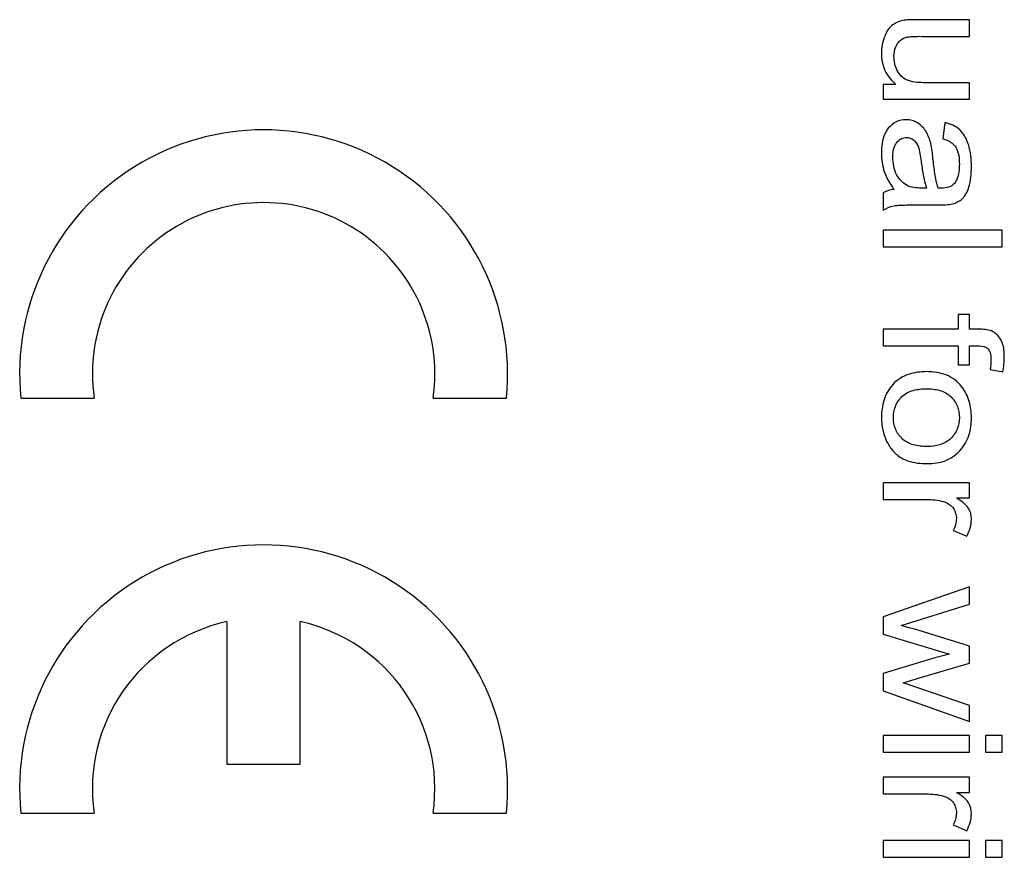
# Model space of a CAD drawing. Header units: millimetres. Extents: x 0 to 420, y 0 to 297.
# Tile 21 of 34: x 221.49 to 231.84, y 137.51 to 146.32. Entities that reach past the tile are written whole.
import ezdxf

# ---------------------------------------------------------------- set-up
doc = ezdxf.new("R2010")
doc.units = ezdxf.units.MM
doc.header["$LTSCALE"] = 23.1
doc.layers.add('000', color=7, linetype='CONTINUOUS')
doc.layers.add('03___PRT_ALL_CURVES', color=7, linetype='CONTINUOUS')

msp = doc.modelspace()

# ---------------------------------------------------------------- linework, layer by layer
at = {"layer": '000', "color": 7, "linetype": 'Continuous'}
for p, q in [((231.479, 146.315), (230.918, 146.315)), ((231.479, 146.14), (231.479, 146.315)), ((230.977, 146.14), (231.479, 146.14)), ((231.479, 145.653), (230.994, 145.653)), ((231.479, 145.479), (231.479, 145.653)), ((230.573, 145.635), (230.573, 145.479)), ((230.706, 145.635), (230.573, 145.635)), ((230.573, 145.479), (231.479, 145.479)), ((231.221, 145.234), (231.2, 145.062)), ((231.028, 144.545), (230.972, 144.545)), ((231.188, 144.544), (231.148, 144.545)), ((230.573, 144.496), (230.573, 144.313)), ((230.953, 144.368), (231.158, 144.368)), ((230.573, 144.101), (230.573, 143.926)), ((231.823, 144.101), (230.573, 144.101)), ((231.823, 143.926), (231.823, 144.101)), ((230.573, 143.926), (231.823, 143.926)), ((231.36, 143.215), (231.36, 143.06)), ((231.479, 143.215), (231.36, 143.215)), ((231.479, 143.06), (231.479, 143.215)), ((230.573, 143.06), (230.573, 142.886)), ((231.36, 143.06), (230.573, 143.06)), ((231.575, 143.06), (231.479, 143.06)), ((230.573, 142.886), (231.36, 142.886)), ((231.36, 142.886), (231.36, 142.685)), ((231.479, 142.685), (231.479, 142.886)), ((231.479, 142.886), (231.563, 142.886)), ((231.36, 142.685), (231.479, 142.685)), ((231.696, 142.637), (231.829, 142.611)), ((221.507, 142.336), (222.277, 142.336)), ((225.84, 142.336), (226.61, 142.336)), ((230.573, 141.444), (230.573, 141.269)), ((231.479, 141.444), (230.573, 141.444)), ((231.479, 141.286), (231.479, 141.444)), ((230.573, 141.269), (231.048, 141.269)), ((231.342, 141.286), (231.479, 141.286)), ((231.308, 140.943), (231.45, 140.883)), ((231.479, 140.351), (230.573, 140.035)), ((231.479, 140.17), (231.479, 140.351)), ((230.762, 139.945), (231.479, 140.17)), ((223.673, 139.986), (223.673, 138.486)), ((224.443, 138.486), (224.443, 139.986)), ((230.573, 140.035), (230.573, 139.852)), ((230.573, 139.852), (231.27, 139.643)), ((231.479, 139.727), (230.949, 139.891)), ((231.27, 139.643), (231.116, 139.604)), ((231.479, 139.547), (231.479, 139.727)), ((231.116, 139.604), (230.573, 139.439)), ((230.954, 139.393), (231.479, 139.547)), ((230.573, 139.439), (230.573, 139.258)), ((230.781, 139.341), (230.954, 139.393)), ((231.479, 139.105), (230.781, 139.341)), ((230.573, 139.258), (231.479, 138.935)), ((231.479, 138.935), (231.479, 139.105)), ((230.573, 138.787), (230.573, 138.612)), ((231.479, 138.787), (230.573, 138.787)), ((231.479, 138.612), (231.479, 138.787)), ((231.647, 138.787), (231.647, 138.612)), ((231.823, 138.787), (231.647, 138.787)), ((231.823, 138.612), (231.823, 138.787)), ((230.573, 138.612), (231.479, 138.612)), ((231.647, 138.612), (231.823, 138.612)), ((223.673, 138.486), (224.443, 138.486)), ((230.573, 138.348), (230.573, 138.173)), ((231.479, 138.348), (230.573, 138.348)), ((231.479, 138.19), (231.479, 138.348)), ((231.342, 138.19), (231.479, 138.19)), ((230.573, 138.173), (231.048, 138.173)), ((221.507, 137.971), (222.277, 137.971)), ((225.84, 137.971), (226.61, 137.971)), ((231.308, 137.847), (231.45, 137.787)), ((230.573, 137.682), (230.573, 137.507)), ((231.479, 137.682), (230.573, 137.682)), ((231.479, 137.507), (231.479, 137.682)), ((231.647, 137.682), (231.647, 137.507)), ((231.823, 137.682), (231.647, 137.682)), ((231.823, 137.507), (231.823, 137.682)), ((230.573, 137.507), (231.479, 137.507)), ((231.647, 137.507), (231.823, 137.507))]:
    msp.add_line(p, q, dxfattribs=at)
for centre, radius, start, end in [((224.058, 142.592), 2.565, 354.2662, 185.7338), ((224.058, 142.592), 1.8, 351.8167, 188.1833), ((224.058, 138.227), 2.565, 354.2662, 185.7338), ((224.058, 138.227), 1.8, 102.3503, 188.1833), ((224.058, 138.227), 1.8, 351.8167, 77.6497)]:
    msp.add_arc(centre, radius, start, end, dxfattribs=at)
for points in [[(230.775, 146.306), (230.734, 146.296), (230.693, 146.278), (230.66, 146.251)], [(230.66, 146.251), (230.624, 146.221), (230.601, 146.177), (230.584, 146.134)], [(230.584, 146.134), (230.563, 146.08), (230.553, 146.021), (230.553, 145.963)], [(230.72, 145.78), (230.697, 145.825), (230.685, 145.877), (230.685, 145.928)], [(231.022, 145.139), (231, 145.175), (230.969, 145.207), (230.933, 145.23)], [(231.376, 145.157), (231.333, 145.196), (231.277, 145.22), (231.221, 145.234)], [(231.072, 145.013), (231.061, 145.057), (231.045, 145.1), (231.022, 145.139)], [(230.816, 145.077), (230.842, 145.077), (230.868, 145.068), (230.889, 145.053)], [(230.889, 145.053), (230.912, 145.036), (230.929, 145.01), (230.939, 144.984)], [(231.095, 144.857), (231.089, 144.909), (231.084, 144.962), (231.072, 145.013)], [(231.499, 144.768), (231.499, 144.847), (231.491, 144.927), (231.467, 145.002)], [(230.553, 144.911), (230.553, 144.846), (230.563, 144.78), (230.583, 144.718)], [(230.712, 144.689), (230.685, 144.744), (230.673, 144.808), (230.673, 144.869)], [(230.583, 144.718), (230.605, 144.651), (230.643, 144.588), (230.685, 144.531)], [(231.472, 144.553), (231.494, 144.622), (231.499, 144.696), (231.499, 144.768)], [(230.685, 144.531), (230.646, 144.526), (230.607, 144.515), (230.573, 144.496)], [(231.299, 144.378), (231.337, 144.387), (231.374, 144.405), (231.403, 144.432)], [(230.573, 144.313), (230.606, 144.334), (230.643, 144.35), (230.682, 144.358)], [(231.704, 142.74), (231.704, 142.706), (231.7, 142.671), (231.696, 142.637)], [(231.829, 142.611), (231.839, 142.665), (231.845, 142.72), (231.845, 142.774)], [(230.553, 142.13), (230.553, 142.045), (230.571, 141.958), (230.608, 141.881)], [(231.048, 141.269), (231.108, 141.269), (231.17, 141.26), (231.227, 141.24)], [(231.499, 141.063), (231.499, 141.102), (231.489, 141.142), (231.469, 141.175)], [(231.341, 141.071), (231.341, 141.027), (231.328, 140.982), (231.308, 140.943)], [(231.45, 140.883), (231.479, 140.938), (231.499, 141), (231.499, 141.063)], [(231.048, 138.173), (231.108, 138.173), (231.17, 138.164), (231.227, 138.144)], [(231.499, 137.967), (231.499, 138.006), (231.489, 138.046), (231.469, 138.079)], [(231.341, 137.975), (231.341, 137.931), (231.328, 137.886), (231.308, 137.847)], [(231.45, 137.787), (231.479, 137.842), (231.499, 137.904), (231.499, 137.967)]]:
    msp.add_open_spline(points, degree=3, dxfattribs=at)
for points, knots in [([(230.918, 146.315), (230.894, 146.315), (230.846, 146.315), (230.798, 146.311), (230.775, 146.306)], [0, 0, 0, 0, 0.500231, 1, 1, 1, 1]), ([(230.685, 145.928), (230.685, 145.962), (230.692, 146.009), (230.713, 146.05), (230.719, 146.06)], [0, 0, 0, 0, 0.748993, 1, 1, 1, 1]), ([(230.719, 146.06), (230.73, 146.077), (230.758, 146.108), (230.795, 146.125), (230.815, 146.13)], [0, 0, 0, 0, 0.500067, 1, 1, 1, 1]), ([(230.815, 146.13), (230.828, 146.134), (230.855, 146.137), (230.909, 146.14), (230.95, 146.141), (230.977, 146.14)], [0, 0, 0, 0, 0.249932, 0.499929, 1, 1, 1, 1]), ([(230.553, 145.963), (230.553, 145.901), (230.575, 145.773), (230.658, 145.673), (230.706, 145.635)], [0, 0, 0, 0, 0.500366, 1, 1, 1, 1]), ([(230.816, 145.683), (230.796, 145.693), (230.757, 145.72), (230.731, 145.759), (230.72, 145.78)], [0, 0, 0, 0, 0.499578, 1, 1, 1, 1]), ([(230.994, 145.653), (230.964, 145.653), (230.904, 145.656), (230.844, 145.67), (230.816, 145.683)], [0, 0, 0, 0, 0.500654, 1, 1, 1, 1]), ([(230.812, 145.264), (230.777, 145.264), (230.703, 145.249), (230.648, 145.2), (230.625, 145.173)], [0, 0, 0, 0, 0.499845, 1, 1, 1, 1]), ([(230.933, 145.23), (230.915, 145.241), (230.876, 145.259), (230.833, 145.264), (230.812, 145.264)], [0, 0, 0, 0, 0.499861, 1, 1, 1, 1]), ([(230.625, 145.173), (230.611, 145.155), (230.564, 145.075), (230.553, 144.979), (230.553, 144.911)], [0, 0, 0, 0, 0.251095, 1, 1, 1, 1]), ([(231.467, 145.002), (231.454, 145.045), (231.428, 145.102), (231.387, 145.147), (231.376, 145.157)], [0, 0, 0, 0, 0.749196, 1, 1, 1, 1]), ([(230.673, 144.869), (230.673, 144.91), (230.679, 144.966), (230.706, 145.014), (230.714, 145.025)], [0, 0, 0, 0, 0.74905, 1, 1, 1, 1]), ([(230.714, 145.025), (230.726, 145.04), (230.756, 145.068), (230.797, 145.077), (230.816, 145.077)], [0, 0, 0, 0, 0.500539, 1, 1, 1, 1]), ([(231.2, 145.062), (231.239, 145.051), (231.291, 145.028), (231.327, 144.987), (231.334, 144.976)], [0, 0, 0, 0, 0.748659, 1, 1, 1, 1]), ([(230.939, 144.984), (230.948, 144.959), (230.959, 144.908), (230.966, 144.857), (230.97, 144.831)], [0, 0, 0, 0, 0.499739, 1, 1, 1, 1]), ([(231.334, 144.976), (231.351, 144.95), (231.369, 144.887), (231.372, 144.825), (231.372, 144.793)], [0, 0, 0, 0, 0.498779, 1, 1, 1, 1]), ([(230.97, 144.831), (230.976, 144.783), (230.99, 144.687), (231.011, 144.591), (231.028, 144.545)], [0, 0, 0, 0, 0.500171, 1, 1, 1, 1]), ([(231.148, 144.545), (231.133, 144.596), (231.114, 144.7), (231.1, 144.805), (231.095, 144.857)], [0, 0, 0, 0, 0.499861, 1, 1, 1, 1]), ([(231.372, 144.793), (231.372, 144.741), (231.365, 144.669), (231.331, 144.608), (231.32, 144.594)], [0, 0, 0, 0, 0.749062, 1, 1, 1, 1]), ([(230.818, 144.574), (230.795, 144.587), (230.752, 144.62), (230.723, 144.665), (230.712, 144.689)], [0, 0, 0, 0, 0.499754, 1, 1, 1, 1]), ([(230.972, 144.545), (230.945, 144.545), (230.893, 144.548), (230.841, 144.561), (230.818, 144.574)], [0, 0, 0, 0, 0.500863, 1, 1, 1, 1]), ([(231.32, 144.594), (231.306, 144.575), (231.261, 144.548), (231.212, 144.544), (231.188, 144.544)], [0, 0, 0, 0, 0.497442, 1, 1, 1, 1]), ([(231.403, 144.432), (231.411, 144.44), (231.442, 144.476), (231.461, 144.52), (231.472, 144.553)], [0, 0, 0, 0, 0.250533, 1, 1, 1, 1]), ([(230.682, 144.358), (230.704, 144.362), (230.749, 144.365), (230.84, 144.368), (230.908, 144.368), (230.953, 144.368)], [0, 0, 0, 0, 0.249954, 0.499934, 1, 1, 1, 1]), ([(231.158, 144.368), (231.181, 144.368), (231.228, 144.369), (231.276, 144.372), (231.299, 144.378)], [0, 0, 0, 0, 0.500262, 1, 1, 1, 1]), ([(231.711, 143.042), (231.69, 143.051), (231.644, 143.058), (231.598, 143.06), (231.575, 143.06)], [0, 0, 0, 0, 0.499384, 1, 1, 1, 1]), ([(231.807, 142.953), (231.796, 142.972), (231.769, 143.008), (231.731, 143.033), (231.711, 143.042)], [0, 0, 0, 0, 0.500369, 1, 1, 1, 1]), ([(231.845, 142.774), (231.845, 142.82), (231.839, 142.883), (231.815, 142.94), (231.807, 142.953)], [0, 0, 0, 0, 0.749382, 1, 1, 1, 1]), ([(231.563, 142.886), (231.592, 142.886), (231.634, 142.883), (231.668, 142.86), (231.674, 142.853)], [0, 0, 0, 0, 0.749054, 1, 1, 1, 1]), ([(231.674, 142.853), (231.688, 142.839), (231.702, 142.799), (231.704, 142.76), (231.704, 142.74)], [0, 0, 0, 0, 0.497889, 1, 1, 1, 1]), ([(231.026, 142.614), (230.962, 142.614), (230.864, 142.602), (230.746, 142.547), (230.696, 142.505), (230.675, 142.481)], [0, 0, 0, 0, 0.499286, 0.749655, 1, 1, 1, 1]), ([(231.399, 142.454), (231.378, 142.482), (231.327, 142.533), (231.203, 142.6), (231.096, 142.614), (231.026, 142.614)], [0, 0, 0, 0, 0.250457, 0.500914, 1, 1, 1, 1]), ([(230.675, 142.481), (230.632, 142.434), (230.568, 142.321), (230.553, 142.193), (230.553, 142.13)], [0, 0, 0, 0, 0.49925, 1, 1, 1, 1]), ([(230.765, 142.348), (230.798, 142.381), (230.885, 142.426), (230.979, 142.434), (231.026, 142.434)], [0, 0, 0, 0, 0.498394, 1, 1, 1, 1]), ([(231.026, 142.434), (231.073, 142.434), (231.167, 142.426), (231.254, 142.381), (231.286, 142.348)], [0, 0, 0, 0, 0.501622, 1, 1, 1, 1]), ([(231.499, 142.13), (231.499, 142.187), (231.486, 142.303), (231.433, 142.409), (231.399, 142.454)], [0, 0, 0, 0, 0.500407, 1, 1, 1, 1]), ([(230.679, 142.13), (230.679, 142.17), (230.691, 142.251), (230.737, 142.32), (230.765, 142.348)], [0, 0, 0, 0, 0.500403, 1, 1, 1, 1]), ([(231.286, 142.348), (231.314, 142.319), (231.36, 142.251), (231.372, 142.17), (231.372, 142.13)], [0, 0, 0, 0, 0.499659, 1, 1, 1, 1]), ([(230.766, 141.913), (230.738, 141.941), (230.692, 142.009), (230.679, 142.09), (230.679, 142.13)], [0, 0, 0, 0, 0.499759, 1, 1, 1, 1]), ([(231.372, 142.13), (231.372, 142.09), (231.359, 142.01), (231.313, 141.942), (231.285, 141.914)], [0, 0, 0, 0, 0.500184, 1, 1, 1, 1]), ([(231.376, 141.782), (231.419, 141.828), (231.484, 141.94), (231.499, 142.067), (231.499, 142.13)], [0, 0, 0, 0, 0.499381, 1, 1, 1, 1]), ([(231.031, 141.827), (230.984, 141.827), (230.889, 141.835), (230.8, 141.88), (230.766, 141.913)], [0, 0, 0, 0, 0.501661, 1, 1, 1, 1]), ([(231.285, 141.914), (231.253, 141.882), (231.169, 141.835), (231.077, 141.827), (231.031, 141.827)], [0, 0, 0, 0, 0.498598, 1, 1, 1, 1]), ([(230.608, 141.881), (230.626, 141.846), (230.668, 141.779), (230.73, 141.727), (230.764, 141.707)], [0, 0, 0, 0, 0.500197, 1, 1, 1, 1]), ([(230.764, 141.707), (230.784, 141.695), (230.871, 141.656), (230.968, 141.647), (231.039, 141.647)], [0, 0, 0, 0, 0.25068, 1, 1, 1, 1]), ([(231.039, 141.647), (231.101, 141.647), (231.227, 141.664), (231.335, 141.736), (231.376, 141.782)], [0, 0, 0, 0, 0.500845, 1, 1, 1, 1]), ([(231.227, 141.24), (231.243, 141.234), (231.276, 141.217), (231.3, 141.189), (231.31, 141.175)], [0, 0, 0, 0, 0.500027, 1, 1, 1, 1]), ([(231.469, 141.175), (231.454, 141.199), (231.412, 141.239), (231.366, 141.271), (231.342, 141.286)], [0, 0, 0, 0, 0.499141, 1, 1, 1, 1]), ([(231.31, 141.175), (231.32, 141.159), (231.336, 141.126), (231.341, 141.089), (231.341, 141.071)], [0, 0, 0, 0, 0.499875, 1, 1, 1, 1]), ([(230.949, 139.891), (230.918, 139.9), (230.871, 139.914), (230.809, 139.931), (230.778, 139.941), (230.762, 139.945)], [0, 0, 0, 0, 0.500011, 0.749999, 1, 1, 1, 1]), ([(231.469, 138.079), (231.454, 138.104), (231.412, 138.143), (231.366, 138.175), (231.342, 138.19)], [0, 0, 0, 0, 0.499141, 1, 1, 1, 1]), ([(231.227, 138.144), (231.243, 138.138), (231.276, 138.121), (231.3, 138.094), (231.31, 138.079)], [0, 0, 0, 0, 0.500027, 1, 1, 1, 1]), ([(231.31, 138.079), (231.32, 138.064), (231.336, 138.03), (231.341, 137.994), (231.341, 137.975)], [0, 0, 0, 0, 0.499875, 1, 1, 1, 1])]:
    msp.add_open_spline(points, degree=3, knots=knots, dxfattribs=at)
at = {"layer": '03___PRT_ALL_CURVES', "color": 4, "linetype": 'Continuous'}
for p, q in [((221.507, 142.336), (222.277, 142.336)), ((225.84, 142.336), (226.61, 142.336)), ((223.673, 139.986), (223.673, 138.486)), ((224.443, 138.486), (224.443, 139.986)), ((223.673, 138.486), (224.443, 138.486)), ((221.507, 137.971), (222.277, 137.971)), ((225.84, 137.971), (226.61, 137.971))]:
    msp.add_line(p, q, dxfattribs=at)
for centre, radius, start, end in [((224.058, 142.592), 2.565, 354.2662, 185.7338), ((224.058, 142.592), 1.8, 351.8167, 188.1833), ((224.058, 138.227), 2.565, 354.2662, 185.7338), ((224.058, 138.227), 1.8, 102.3503, 188.1833), ((224.058, 138.227), 1.8, 351.8167, 77.6497)]:
    msp.add_arc(centre, radius, start, end, dxfattribs=at)

doc.saveas('drawing.dxf')
